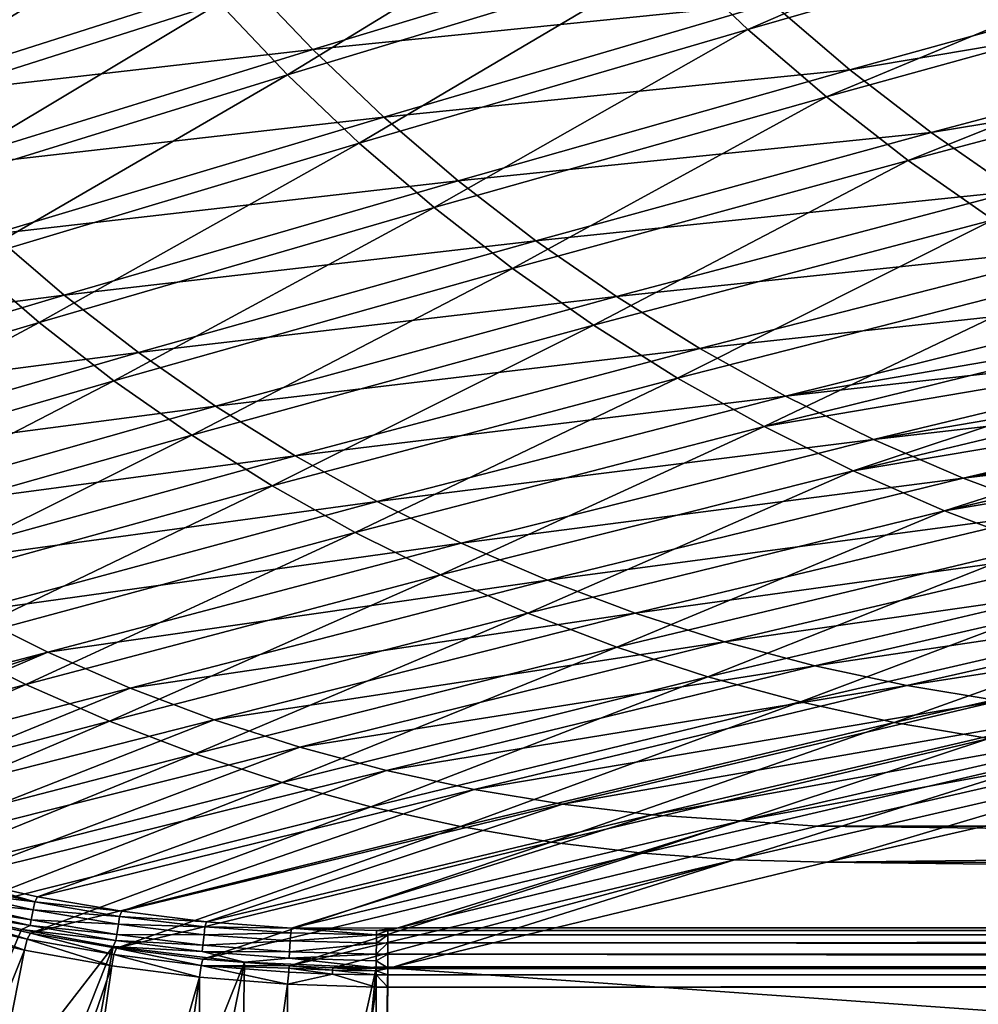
# Model space of a CAD drawing. Header units: metres. Extents: x -900 to 900, y -400 to 400.
# Tile 20 of 241: x -728 to -654, y -343 to -266. Entities that reach past the tile are written whole.
import ezdxf

# ---------------------------------------------------------------- set-up
doc = ezdxf.new("R2010")
doc.units = ezdxf.units.M

msp = doc.modelspace()

# ---------------------------------------------------------------- linework, layer by layer
at = {"layer": 'top'}
for points in [[(-677.656067, -261.323364, -246.625671), (-618.124817, -243.537598, -354.295593), (-671.827026, -266.872192, -246.717346)], [(-618.124817, -243.537598, -354.295593), (-611.74292, -249.608124, -354.386108), (-671.827026, -266.872192, -246.717346)], [(-671.827026, -266.872192, -246.717346), (-611.74292, -249.608124, -354.386108), (-665.726257, -272.122925, -246.811066)], [(-611.74292, -249.608124, -354.386108), (-605.065979, -255.353897, -354.480194), (-665.726257, -272.122925, -246.811066)], [(-722.651062, -252.901749, -192.687988), (-747.757507, -268.810425, -139.248199), (-752.282715, -262.979248, -139.18663)], [(-722.651062, -252.901749, -192.687988), (-717.932556, -258.987579, -192.766342), (-747.757507, -268.810425, -139.248199)], [(-603.340515, -253.29071, -353.127075), (-669.961731, -264.849304, -245.506821), (-663.901611, -270.032257, -245.636459)], [(-596.423035, -258.630585, -353.264374), (-603.340515, -253.29071, -353.127075), (-663.901611, -270.032257, -245.636459)], [(-707.618591, -270.406067, -192.930756), (-712.917908, -264.826813, -192.847443), (-683.199951, -255.489227, -246.53653)], [(-677.656067, -261.323364, -246.625671), (-707.618591, -270.406067, -192.930756), (-683.199951, -255.489227, -246.53653)], [(-665.726257, -272.122925, -246.811066), (-605.065979, -255.353897, -354.480194), (-659.367798, -277.063477, -246.906357)], [(-605.065979, -255.353897, -354.480194), (-598.109863, -260.761414, -354.577484), (-659.367798, -277.063477, -246.906357)], [(-715.881714, -257.142578, -191.564026), (-750.098267, -261.170746, -138.071701), (-745.625244, -266.942505, -138.153458)], [(-710.916809, -262.92627, -191.667252), (-715.881714, -257.142578, -191.564026), (-745.625244, -266.942505, -138.153458)], [(-596.423035, -258.630585, -353.264374), (-663.901611, -270.032257, -245.636459), (-657.586487, -274.902618, -245.771866)], [(-589.249451, -263.618164, -353.408813), (-596.423035, -258.630585, -353.264374), (-657.586487, -274.902618, -245.771866)], [(-717.932556, -258.987579, -192.766342), (-742.949341, -274.406342, -139.311798), (-747.757507, -268.810425, -139.248199)], [(-712.917908, -264.826813, -192.847443), (-742.949341, -274.406342, -139.311798), (-717.932556, -258.987579, -192.766342)], [(-675.748596, -259.363739, -245.383438), (-710.916809, -262.92627, -191.667252), (-705.663879, -268.447693, -191.776764)], [(-669.961731, -264.849304, -245.506821), (-675.748596, -259.363739, -245.383438), (-705.663879, -268.447693, -191.776764)], [(-659.367798, -277.063477, -246.906357), (-598.109863, -260.761414, -354.577484), (-652.766296, -281.682587, -247.002762)], [(-702.04657, -275.712585, -193.015808), (-707.618591, -270.406067, -192.930756), (-677.656067, -261.323364, -246.625671)], [(-671.827026, -266.872192, -246.717346), (-702.04657, -275.712585, -193.015808), (-677.656067, -261.323364, -246.625671)], [(-710.916809, -262.92627, -191.667252), (-745.625244, -266.942505, -138.153458), (-740.867798, -272.480621, -138.241013)], [(-705.663879, -268.447693, -191.776764), (-710.916809, -262.92627, -191.667252), (-740.867798, -272.480621, -138.241013)], [(-589.249451, -263.618164, -353.408813), (-657.586487, -274.902618, -245.771866), (-651.034851, -279.450592, -245.912582)], [(-737.86908, -279.754089, -139.377014), (-742.949341, -274.406342, -139.311798), (-712.917908, -264.826813, -192.847443)], [(-707.618591, -270.406067, -192.930756), (-737.86908, -279.754089, -139.377014), (-712.917908, -264.826813, -192.847443)], [(-669.961731, -264.849304, -245.506821), (-705.663879, -268.447693, -191.776764), (-700.13385, -273.690735, -191.892166)], [(-663.901611, -270.032257, -245.636459), (-669.961731, -264.849304, -245.506821), (-700.13385, -273.690735, -191.892166)], [(-696.214722, -280.734192, -193.102112), (-702.04657, -275.712585, -193.015808), (-671.827026, -266.872192, -246.717346)], [(-665.726257, -272.122925, -246.811066), (-696.214722, -280.734192, -193.102112), (-671.827026, -266.872192, -246.717346)], [(-705.663879, -268.447693, -191.776764), (-740.867798, -272.480621, -138.241013), (-735.835388, -277.768463, -138.33403)], [(-700.13385, -273.690735, -191.892166), (-705.663879, -268.447693, -191.776764), (-735.835388, -277.768463, -138.33403)], [(-663.901611, -270.032257, -245.636459), (-700.13385, -273.690735, -191.892166), (-694.342712, -278.644592, -192.013016)], [(-657.586487, -274.902618, -245.771866), (-663.901611, -270.032257, -245.636459), (-694.342712, -278.644592, -192.013016)], [(-732.528503, -284.841339, -139.443451), (-737.86908, -279.754089, -139.377014), (-707.618591, -270.406067, -192.930756)], [(-702.04657, -275.712585, -193.015808), (-732.528503, -284.841339, -139.443451), (-707.618591, -270.406067, -192.930756)], [(-690.13623, -285.459412, -193.189133), (-696.214722, -280.734192, -193.102112), (-665.726257, -272.122925, -246.811066)], [(-659.367798, -277.063477, -246.906357), (-690.13623, -285.459412, -193.189133), (-665.726257, -272.122925, -246.811066)], [(-700.13385, -273.690735, -191.892166), (-735.835388, -277.768463, -138.33403), (-730.538452, -282.790558, -138.432159)], [(-694.342712, -278.644592, -192.013016), (-700.13385, -273.690735, -191.892166), (-730.538452, -282.790558, -138.432159)], [(-657.586487, -274.902618, -245.771866), (-694.342712, -278.644592, -192.013016), (-688.307922, -283.299896, -192.13884)], [(-651.034851, -279.450592, -245.912582), (-657.586487, -274.902618, -245.771866), (-688.307922, -283.299896, -192.13884)], [(-726.939758, -289.656433, -139.510712), (-732.528503, -284.841339, -139.443451), (-702.04657, -275.712585, -193.015808)], [(-696.214722, -280.734192, -193.102112), (-726.939758, -289.656433, -139.510712), (-702.04657, -275.712585, -193.015808)], [(-683.825073, -289.877502, -193.276398), (-690.13623, -285.459412, -193.189133), (-659.367798, -277.063477, -246.906357)], [(-652.766296, -281.682587, -247.002762), (-683.825073, -289.877502, -193.276398), (-659.367798, -277.063477, -246.906357)], [(-694.342712, -278.644592, -192.013016), (-730.538452, -282.790558, -138.432159), (-724.992432, -287.536499, -138.535034)], [(-688.307922, -283.299896, -192.13884), (-694.342712, -278.644592, -192.013016), (-724.992432, -287.536499, -138.535034)], [(-651.034851, -279.450592, -245.912582), (-688.307922, -283.299896, -192.13884), (-682.046753, -287.647156, -192.269165)], [(-644.264893, -283.666199, -246.05809), (-651.034851, -279.450592, -245.912582), (-682.046753, -287.647156, -192.269165)], [(-721.115662, -294.188263, -139.5784), (-726.939758, -289.656433, -139.510712), (-696.214722, -280.734192, -193.102112)], [(-690.13623, -285.459412, -193.189133), (-721.115662, -294.188263, -139.5784), (-696.214722, -280.734192, -193.102112)], [(-677.295654, -293.978394, -193.363403), (-683.825073, -289.877502, -193.276398), (-652.766296, -281.682587, -247.002762)], [(-645.937073, -285.969696, -247.099792), (-677.295654, -293.978394, -193.363403), (-652.766296, -281.682587, -247.002762)], [(-724.992432, -287.536499, -138.535034), (-730.538452, -282.790558, -138.432159), (-761.225037, -292.191528, -85.155334)], [(-688.307922, -283.299896, -192.13884), (-724.992432, -287.536499, -138.535034), (-719.21405, -291.997131, -138.642273)], [(-682.046753, -287.647156, -192.269165), (-688.307922, -283.299896, -192.13884), (-719.21405, -291.997131, -138.642273)], [(-682.046753, -287.647156, -192.269165), (-675.57666, -291.676941, -192.403534), (-644.264893, -283.666199, -246.05809)], [(-675.57666, -291.676941, -192.403534), (-637.294983, -287.539642, -246.207947), (-644.264893, -283.666199, -246.05809)], [(-726.939758, -289.656433, -139.510712), (-757.912537, -298.893677, -86.109192), (-732.528503, -284.841339, -139.443451)], [(-715.069641, -298.426483, -139.646088), (-721.115662, -294.188263, -139.5784), (-690.13623, -285.459412, -193.189133)], [(-683.825073, -289.877502, -193.276398), (-715.069641, -298.426483, -139.646088), (-690.13623, -285.459412, -193.189133)], [(-670.562988, -297.752838, -193.449631), (-677.295654, -293.978394, -193.363403), (-645.937073, -285.969696, -247.099792)], [(-638.895874, -289.91507, -247.196976), (-670.562988, -297.752838, -193.449631), (-645.937073, -285.969696, -247.099792)], [(-724.992432, -287.536499, -138.535034), (-761.225037, -292.191528, -85.155334), (-755.896851, -296.752838, -85.22979)], [(-719.21405, -291.997131, -138.642273), (-724.992432, -287.536499, -138.535034), (-755.896851, -296.752838, -85.22979)], [(-719.21405, -291.997131, -138.642273), (-713.219849, -296.163361, -138.753494), (-682.046753, -287.647156, -192.269165)], [(-713.219849, -296.163361, -138.753494), (-675.57666, -291.676941, -192.403534), (-682.046753, -287.647156, -192.269165)], [(-675.57666, -291.676941, -192.403534), (-668.915039, -295.379852, -192.541458), (-637.294983, -287.539642, -246.207947)], [(-668.915039, -295.379852, -192.541458), (-633.740784, -289.34491, -246.284332), (-637.294983, -287.539642, -246.207947)], [(-752.317139, -303.253418, -86.148346), (-757.912537, -298.893677, -86.109192), (-726.939758, -289.656433, -139.510712)], [(-721.115662, -294.188263, -139.5784), (-752.317139, -303.253418, -86.148346), (-726.939758, -289.656433, -139.510712)], [(-708.815491, -302.361359, -139.713409), (-715.069641, -298.426483, -139.646088), (-683.825073, -289.877502, -193.276398)], [(-677.295654, -293.978394, -193.363403), (-708.815491, -302.361359, -139.713409), (-683.825073, -289.877502, -193.276398)], [(-670.562988, -297.752838, -193.449631), (-638.895874, -289.91507, -247.196976), (-635.300842, -291.756805, -247.245453)], [(-633.740784, -289.34491, -246.284332), (-668.915039, -295.379852, -192.541458), (-630.143494, -291.060944, -246.361633)], [(-668.915039, -295.379852, -192.541458), (-662.079163, -298.74646, -192.682495), (-630.143494, -291.060944, -246.361633)], [(-662.079163, -298.74646, -192.682495), (-626.50531, -292.686493, -246.439758), (-630.143494, -291.060944, -246.361633)], [(-755.896851, -296.752838, -85.22979), (-750.347351, -301.041321, -85.308319), (-719.21405, -291.997131, -138.642273)], [(-750.347351, -301.041321, -85.308319), (-713.219849, -296.163361, -138.753494), (-719.21405, -291.997131, -138.642273)], [(-713.219849, -296.163361, -138.753494), (-707.026611, -300.026062, -138.868317), (-675.57666, -291.676941, -192.403534)], [(-707.026611, -300.026062, -138.868317), (-668.915039, -295.379852, -192.541458), (-675.57666, -291.676941, -192.403534)], [(-663.642395, -301.192322, -193.534576), (-670.562988, -297.752838, -193.449631), (-635.300842, -291.756805, -247.245453)], [(-635.300842, -291.756805, -247.245453), (-631.658936, -293.509827, -247.293808), (-663.642395, -301.192322, -193.534576)], [(-626.50531, -292.686493, -246.439758), (-662.079163, -298.74646, -192.682495), (-622.828613, -294.220306, -246.518677)], [(-631.658936, -293.509827, -247.293808), (-627.97229, -295.173187, -247.341949), (-663.642395, -301.192322, -193.534576)], [(-746.510803, -307.332123, -86.187248), (-752.317139, -303.253418, -86.148346), (-721.115662, -294.188263, -139.5784)], [(-715.069641, -298.426483, -139.646088), (-746.510803, -307.332123, -86.187248), (-721.115662, -294.188263, -139.5784)], [(-702.367615, -305.983856, -139.779938), (-708.815491, -302.361359, -139.713409), (-677.295654, -293.978394, -193.363403)], [(-670.562988, -297.752838, -193.449631), (-702.367615, -305.983856, -139.779938), (-677.295654, -293.978394, -193.363403)], [(-622.828613, -294.220306, -246.518677), (-662.079163, -298.74646, -192.682495), (-655.086487, -301.767303, -192.826157)], [(-655.086487, -301.767303, -192.826157), (-619.115662, -295.661377, -246.598297), (-622.828613, -294.220306, -246.518677)], [(-707.026611, -300.026062, -138.868317), (-700.65094, -303.57608, -138.986359), (-668.915039, -295.379852, -192.541458)], [(-700.65094, -303.57608, -138.986359), (-662.079163, -298.74646, -192.682495), (-668.915039, -295.379852, -192.541458)], [(-663.642395, -301.192322, -193.534576), (-627.97229, -295.173187, -247.341949), (-656.549805, -304.289124, -193.617752)], [(-627.97229, -295.173187, -247.341949), (-624.243042, -296.745941, -247.389816), (-656.549805, -304.289124, -193.617752)], [(-750.347351, -301.041321, -85.308319), (-744.592957, -305.048004, -85.390694), (-713.219849, -296.163361, -138.753494)], [(-744.592957, -305.048004, -85.390694), (-707.026611, -300.026062, -138.868317), (-713.219849, -296.163361, -138.753494)], [(-615.368591, -297.00943, -246.678574), (-619.115662, -295.661377, -246.598297), (-655.086487, -301.767303, -192.826157)], [(-656.549805, -304.289124, -193.617752), (-624.243042, -296.745941, -247.389816), (-620.473328, -298.227234, -247.437363)], [(-647.954163, -304.43457, -192.971954), (-615.368591, -297.00943, -246.678574), (-655.086487, -301.767303, -192.826157)], [(-740.506958, -311.120178, -86.225647), (-746.510803, -307.332123, -86.187248), (-715.069641, -298.426483, -139.646088)], [(-708.815491, -302.361359, -139.713409), (-740.506958, -311.120178, -86.225647), (-715.069641, -298.426483, -139.646088)], [(-695.740784, -309.285736, -139.845276), (-702.367615, -305.983856, -139.779938), (-670.562988, -297.752838, -193.449631)], [(-663.642395, -301.192322, -193.534576), (-695.740784, -309.285736, -139.845276), (-670.562988, -297.752838, -193.449631)], [(-620.473328, -298.227234, -247.437363), (-649.301453, -307.036377, -193.698624), (-656.549805, -304.289124, -193.617752)], [(-700.65094, -303.57608, -138.986359), (-694.109558, -306.804321, -139.107239), (-662.079163, -298.74646, -192.682495)], [(-662.079163, -298.74646, -192.682495), (-694.109558, -306.804321, -139.107239), (-655.086487, -301.767303, -192.826157)], [(-744.592957, -305.048004, -85.390694), (-738.649841, -308.763855, -85.476707), (-707.026611, -300.026062, -138.868317)], [(-738.649841, -308.763855, -85.476707), (-700.65094, -303.57608, -138.986359), (-707.026611, -300.026062, -138.868317)], [(-688.950195, -312.259491, -139.909012), (-695.740784, -309.285736, -139.845276), (-663.642395, -301.192322, -193.534576)], [(-656.549805, -304.289124, -193.617752), (-688.950195, -312.259491, -139.909012), (-663.642395, -301.192322, -193.534576)], [(-655.086487, -301.767303, -192.826157), (-694.109558, -306.804321, -139.107239), (-687.419067, -309.70163, -139.230576)], [(-655.086487, -301.767303, -192.826157), (-687.419067, -309.70163, -139.230576), (-647.954163, -304.43457, -192.971954)], [(-734.319641, -314.608826, -86.263275), (-740.506958, -311.120178, -86.225647), (-708.815491, -302.361359, -139.713409)], [(-702.367615, -305.983856, -139.779938), (-734.319641, -314.608826, -86.263275), (-708.815491, -302.361359, -139.713409)], [(-732.534241, -312.179932, -85.566139), (-700.65094, -303.57608, -138.986359), (-738.649841, -308.763855, -85.476707)], [(-694.109558, -306.804321, -139.107239), (-700.65094, -303.57608, -138.986359), (-732.534241, -312.179932, -85.566139)], [(-656.549805, -304.289124, -193.617752), (-682.011414, -314.898407, -139.970749), (-688.950195, -312.259491, -139.909012)], [(-647.954163, -304.43457, -192.971954), (-687.419067, -309.70163, -139.230576), (-680.596069, -312.260376, -139.355972)], [(-649.301453, -307.036377, -193.698624), (-682.011414, -314.898407, -139.970749), (-656.549805, -304.289124, -193.617752)], [(-640.698669, -306.746094, -193.119293), (-647.954163, -304.43457, -192.971954), (-680.596069, -312.260376, -139.355972)], [(-727.963257, -317.789886, -86.299889), (-734.319641, -314.608826, -86.263275), (-702.367615, -305.983856, -139.779938)], [(-695.740784, -309.285736, -139.845276), (-727.963257, -317.789886, -86.299889), (-702.367615, -305.983856, -139.779938)], [(-726.262451, -315.287231, -85.65876), (-694.109558, -306.804321, -139.107239), (-732.534241, -312.179932, -85.566139)], [(-694.109558, -306.804321, -139.107239), (-726.262451, -315.287231, -85.65876), (-687.419067, -309.70163, -139.230576)], [(-680.596069, -312.260376, -139.355972), (-673.656128, -314.478363, -139.482925), (-640.698669, -306.746094, -193.119293)], [(-673.656128, -314.478363, -139.482925), (-633.336243, -308.700928, -193.267563), (-640.698669, -306.746094, -193.119293)], [(-682.011414, -314.898407, -139.970749), (-649.301453, -307.036377, -193.698624), (-674.940308, -317.196533, -140.03006)], [(-649.301453, -307.036377, -193.698624), (-641.913818, -309.42807, -193.776688), (-674.940308, -317.196533, -140.03006)], [(-673.656128, -314.478363, -139.482925), (-666.61499, -316.354614, -139.610962), (-633.336243, -308.700928, -193.267563)], [(-666.61499, -316.354614, -139.610962), (-625.88324, -310.298218, -193.416153), (-633.336243, -308.700928, -193.267563)], [(-721.452637, -320.655914, -86.33522), (-727.963257, -317.789886, -86.299889), (-695.740784, -309.285736, -139.845276)], [(-687.419067, -309.70163, -139.230576), (-726.262451, -315.287231, -85.65876), (-719.850769, -318.076813, -85.754364)], [(-688.950195, -312.259491, -139.909012), (-721.452637, -320.655914, -86.33522), (-695.740784, -309.285736, -139.845276)], [(-680.596069, -312.260376, -139.355972), (-687.419067, -309.70163, -139.230576), (-719.850769, -318.076813, -85.754364)], [(-674.940308, -317.196533, -140.03006), (-641.913818, -309.42807, -193.776688), (-667.753052, -319.148712, -140.086563)], [(-667.753052, -319.148712, -140.086563), (-641.913818, -309.42807, -193.776688), (-634.40387, -311.458984, -193.851425)], [(-666.61499, -316.354614, -139.610962), (-659.488098, -317.888062, -139.739578), (-625.88324, -310.298218, -193.416153)], [(-659.488098, -317.888062, -139.739578), (-618.355225, -311.537201, -193.564392), (-625.88324, -310.298218, -193.416153)], [(-660.466125, -320.750671, -140.139847), (-667.753052, -319.148712, -140.086563), (-634.40387, -311.458984, -193.851425)], [(-626.788696, -313.124817, -193.922348), (-660.466125, -320.750671, -140.139847), (-634.40387, -311.458984, -193.851425)], [(-732.534241, -312.179932, -85.566139), (-758.917542, -323.863312, -32.633224), (-726.262451, -315.287231, -85.65876)], [(-688.950195, -312.259491, -139.909012), (-714.802917, -323.200287, -86.369019), (-721.452637, -320.655914, -86.33522)], [(-719.850769, -318.076813, -85.754364), (-713.315186, -320.541077, -85.852715), (-680.596069, -312.260376, -139.355972)], [(-682.011414, -314.898407, -139.970749), (-714.802917, -323.200287, -86.369019), (-688.950195, -312.259491, -139.909012)], [(-713.315186, -320.541077, -85.852715), (-673.656128, -314.478363, -139.482925), (-680.596069, -312.260376, -139.355972)], [(-618.355225, -311.537201, -193.564392), (-659.488098, -317.888062, -139.739578), (-652.290466, -319.077881, -139.868225)], [(-660.466125, -320.750671, -140.139847), (-626.788696, -313.124817, -193.922348), (-653.096069, -321.998932, -140.189484)], [(-713.315186, -320.541077, -85.852715), (-706.670959, -322.677795, -85.953491), (-673.656128, -314.478363, -139.482925)], [(-706.670959, -322.677795, -85.953491), (-666.61499, -316.354614, -139.610962), (-673.656128, -314.478363, -139.482925)], [(-734.319641, -314.608826, -86.263275), (-727.963257, -317.789886, -86.299889), (-760.048889, -326.391632, -33.784775)], [(-758.917542, -323.863312, -32.633224), (-755.850037, -325.250153, -32.680935), (-726.262451, -315.287231, -85.65876)], [(-726.262451, -315.287231, -85.65876), (-755.850037, -325.250153, -32.680935), (-752.74939, -326.562531, -32.730335)], [(-719.850769, -318.076813, -85.754364), (-726.262451, -315.287231, -85.65876), (-752.74939, -326.562531, -32.730335)], [(-708.029602, -325.417053, -86.401016), (-714.802917, -323.200287, -86.369019), (-682.011414, -314.898407, -139.970749)], [(-674.940308, -317.196533, -140.03006), (-708.029602, -325.417053, -86.401016), (-682.011414, -314.898407, -139.970749)], [(-706.670959, -322.677795, -85.953491), (-699.933228, -324.48584, -86.056374), (-666.61499, -316.354614, -139.610962)], [(-699.933228, -324.48584, -86.056374), (-659.488098, -317.888062, -139.739578), (-666.61499, -316.354614, -139.610962)], [(-701.148376, -327.301086, -86.430969), (-708.029602, -325.417053, -86.401016), (-674.940308, -317.196533, -140.03006)], [(-667.753052, -319.148712, -140.086563), (-701.148376, -327.301086, -86.430969), (-674.940308, -317.196533, -140.03006)], [(-760.048889, -326.391632, -33.784775), (-727.963257, -317.789886, -86.299889), (-753.767029, -329.163208, -33.824604)], [(-727.963257, -317.789886, -86.299889), (-721.452637, -320.655914, -86.33522), (-753.767029, -329.163208, -33.824604)], [(-752.74939, -326.562531, -32.730335), (-746.459167, -328.96106, -32.834187), (-719.850769, -318.076813, -85.754364)], [(-746.459167, -328.96106, -32.834187), (-713.315186, -320.541077, -85.852715), (-719.850769, -318.076813, -85.754364)], [(-659.488098, -317.888062, -139.739578), (-699.933228, -324.48584, -86.056374), (-693.117065, -325.964081, -86.161034)], [(-652.290466, -319.077881, -139.868225), (-659.488098, -317.888062, -139.739578), (-693.117065, -325.964081, -86.161034)], [(-694.175354, -328.848053, -86.458618), (-701.148376, -327.301086, -86.430969), (-667.753052, -319.148712, -140.086563)], [(-660.466125, -320.750671, -140.139847), (-694.175354, -328.848053, -86.458618), (-667.753052, -319.148712, -140.086563)], [(-693.117065, -325.964081, -86.161034), (-686.237244, -327.111481, -86.267113), (-652.290466, -319.077881, -139.868225)], [(-686.237244, -327.111481, -86.267113), (-645.034607, -319.923615, -139.996216), (-652.290466, -319.077881, -139.868225)], [(-686.237244, -327.111481, -86.267113), (-679.30719, -327.927216, -86.374107), (-645.034607, -319.923615, -139.996216)], [(-679.30719, -327.927216, -86.374107), (-637.735474, -320.424408, -140.122894), (-645.034607, -319.923615, -139.996216)], [(-753.767029, -329.163208, -33.824604), (-721.452637, -320.655914, -86.33522), (-747.359924, -331.628937, -33.86718)], [(-721.452637, -320.655914, -86.33522), (-714.802917, -323.200287, -86.369019), (-747.359924, -331.628937, -33.86718)], [(-746.459167, -328.96106, -32.834187), (-740.068237, -331.053131, -32.94474), (-713.315186, -320.541077, -85.852715)], [(-740.068237, -331.053131, -32.94474), (-706.670959, -322.677795, -85.953491), (-713.315186, -320.541077, -85.852715)], [(-679.30719, -327.927216, -86.374107), (-672.341675, -328.410309, -86.481537), (-637.735474, -320.424408, -140.122894)], [(-672.341675, -328.410309, -86.481537), (-633.086914, -321.169952, -136.150986), (-637.735474, -320.424408, -140.122894)], [(-687.126587, -330.054382, -86.483696), (-694.175354, -328.848053, -86.458618), (-660.466125, -320.750671, -140.139847)], [(-653.096069, -321.998932, -140.189484), (-687.126587, -330.054382, -86.483696), (-660.466125, -320.750671, -140.139847)], [(-666.448608, -328.819489, -84.923065), (-633.086914, -321.169952, -136.150986), (-672.341675, -328.410309, -86.481537)], [(-666.448608, -328.819489, -84.923065), (-0.734328, -328.819641, -84.922089), (-633.086914, -321.169952, -136.150986)], [(-680.018494, -330.917297, -86.505951), (-687.126587, -330.054382, -86.483696), (-653.096069, -321.998932, -140.189484)], [(-645.659729, -322.890869, -140.235077), (-680.018494, -330.917297, -86.505951), (-653.096069, -321.998932, -140.189484)], [(-740.068237, -331.053131, -32.94474), (-733.5979, -332.832916, -33.061947), (-706.670959, -322.677795, -85.953491)], [(-733.5979, -332.832916, -33.061947), (-699.933228, -324.48584, -86.056374), (-706.670959, -322.677795, -85.953491)], [(-672.867615, -331.434906, -86.525124), (-680.018494, -330.917297, -86.505951), (-645.659729, -322.890869, -140.235077)], [(-638.174072, -323.424713, -140.276199), (-672.867615, -331.434906, -86.525124), (-645.659729, -322.890869, -140.235077)], [(-747.359924, -331.628937, -33.86718), (-714.802917, -323.200287, -86.369019), (-740.849182, -333.782623, -33.912464)], [(-714.802917, -323.200287, -86.369019), (-708.029602, -325.417053, -86.401016), (-740.849182, -333.782623, -33.912464)], [(-665.690369, -331.60611, -86.540955), (-672.867615, -331.434906, -86.525124), (-638.174072, -323.424713, -140.276199)], [(-630.656067, -323.599487, -140.312469), (-665.690369, -331.60611, -86.540955), (-638.174072, -323.424713, -140.276199)], [(-665.690369, -331.60611, -86.540955), (-630.656067, -323.599487, -140.312469), (-0.734328, -324.139069, -136.580261)], [(-699.933228, -324.48584, -86.056374), (-733.5979, -332.832916, -33.061947), (-727.069336, -334.294647, -33.185768)], [(-693.117065, -325.964081, -86.161034), (-699.933228, -324.48584, -86.056374), (-727.069336, -334.294647, -33.185768)], [(-0.734328, -331.784698, -85.378685), (-665.690369, -331.60611, -86.540955), (-0.734328, -324.139069, -136.580261)], [(-740.849182, -333.782623, -33.912464), (-708.029602, -325.417053, -86.401016), (-734.256409, -335.617981, -33.960423)], [(-708.029602, -325.417053, -86.401016), (-701.148376, -327.301086, -86.430969), (-734.256409, -335.617981, -33.960423)], [(-727.069336, -334.294647, -33.185768), (-720.503601, -335.432739, -33.316151), (-693.117065, -325.964081, -86.161034)], [(-720.503601, -335.432739, -33.316151), (-686.237244, -327.111481, -86.267113), (-693.117065, -325.964081, -86.161034)], [(-734.256409, -335.617981, -33.960423), (-701.148376, -327.301086, -86.430969), (-727.603271, -337.128845, -34.011021)], [(-701.148376, -327.301086, -86.430969), (-694.175354, -328.848053, -86.458618), (-727.603271, -337.128845, -34.011021)], [(-720.503601, -335.432739, -33.316151), (-713.91449, -336.246338, -33.452969), (-686.237244, -327.111481, -86.267113)], [(-713.91449, -336.246338, -33.452969), (-679.30719, -327.927216, -86.374107), (-686.237244, -327.111481, -86.267113)], [(-713.91449, -336.246338, -33.452969), (-707.309692, -336.738708, -33.596008), (-679.30719, -327.927216, -86.374107)], [(-707.309692, -336.738708, -33.596008), (-672.341675, -328.410309, -86.481537), (-679.30719, -327.927216, -86.374107)], [(-727.603271, -337.128845, -34.011021), (-694.175354, -328.848053, -86.458618), (-720.91095, -338.309204, -34.06422)], [(-694.175354, -328.848053, -86.458618), (-687.126587, -330.054382, -86.483696), (-720.91095, -338.309204, -34.06422)], [(-672.341675, -328.410309, -86.481537), (-707.309692, -336.738708, -33.596008), (-699.015991, -336.711975, -35)], [(-699.015991, -336.711975, -35), (-666.448608, -328.819489, -84.923065), (-672.341675, -328.410309, -86.481537)], [(-699.015991, -336.711975, -35), (-0.734328, -336.711975, -35), (-666.448608, -328.819489, -84.923065)], [(-0.734328, -336.711975, -35), (-0.734328, -328.819641, -84.922089), (-666.448608, -328.819489, -84.923065)], [(-720.91095, -338.309204, -34.06422), (-687.126587, -330.054382, -86.483696), (-714.193665, -339.157898, -34.119953)], [(-687.126587, -330.054382, -86.483696), (-680.018494, -330.917297, -86.505951), (-714.193665, -339.157898, -34.119953)], [(-714.193665, -339.157898, -34.119953), (-680.018494, -330.917297, -86.505951), (-707.45929, -339.677887, -34.178123)], [(-680.018494, -330.917297, -86.505951), (-672.867615, -331.434906, -86.525124), (-707.45929, -339.677887, -34.178123)], [(-707.45929, -339.677887, -34.178123), (-672.867615, -331.434906, -86.525124), (-704.088135, -339.815582, -34.208096)], [(-672.867615, -331.434906, -86.525124), (-699.3302, -339.751312, -35), (-704.088135, -339.815582, -34.208096)], [(-665.690369, -331.60611, -86.540955), (-699.3302, -339.751312, -35), (-672.867615, -331.434906, -86.525124)], [(-0.734328, -339.751312, -35), (-699.3302, -339.751312, -35), (-665.690369, -331.60611, -86.540955)], [(-0.734328, -331.784698, -85.378685), (-0.734328, -339.751312, -35), (-665.690369, -331.60611, -86.540955)], [(-733.5979, -332.832916, -33.061947), (-733.780945, -333.265442, -32.036003), (-727.258301, -334.706451, -32.115452)], [(-727.258301, -334.706451, -32.115452), (-727.069336, -334.294647, -33.185768), (-733.5979, -332.832916, -33.061947)], [(-733.780945, -333.265442, -32.036003), (-733.934814, -333.856934, -31.109619), (-727.258301, -334.706451, -32.115452)], [(-733.934814, -333.856934, -31.109619), (-734.128235, -334.603973, -30.311989), (-727.384644, -335.309845, -31.147472)], [(-727.258301, -334.706451, -32.115452), (-733.934814, -333.856934, -31.109619), (-727.384644, -335.309845, -31.147472)], [(-720.503601, -335.432739, -33.316151), (-727.069336, -334.294647, -33.185768), (-727.258301, -334.706451, -32.115452)], [(-734.237854, -335.028198, -29.970098), (-734.339966, -335.44632, -29.670233), (-727.636597, -336.525238, -29.95916)], [(-734.128235, -334.603973, -30.311989), (-734.237854, -335.028198, -29.970098), (-727.545227, -336.083221, -30.314955)], [(-727.545227, -336.083221, -30.314955), (-734.237854, -335.028198, -29.970098), (-727.636597, -336.525238, -29.95916)], [(-727.384644, -335.309845, -31.147472), (-734.128235, -334.603973, -30.311989), (-727.545227, -336.083221, -30.314955)], [(-720.671143, -335.829865, -32.199642), (-727.258301, -334.706451, -32.115452), (-727.384644, -335.309845, -31.147472)], [(-720.671143, -335.829865, -32.199642), (-720.503601, -335.432739, -33.316151), (-727.258301, -334.706451, -32.115452)], [(-728.303345, -336.857208, -29.650164), (-734.339966, -335.44632, -29.670233), (-738.14032, -360.10199, -15.338564)], [(-727.864685, -337.610443, -32.994465), (-734.550598, -336.098969, -32.98671), (-734.256409, -335.617981, -33.960423)], [(-727.636597, -336.525238, -29.95916), (-734.339966, -335.44632, -29.670233), (-728.303345, -336.857208, -29.650164)], [(-727.864685, -337.610443, -32.994465), (-734.256409, -335.617981, -33.960423), (-727.603271, -337.128845, -34.011021)], [(-720.768982, -336.442719, -31.187525), (-727.384644, -335.309845, -31.147472), (-727.545227, -336.083221, -30.314955)], [(-720.768982, -336.442719, -31.187525), (-720.671143, -335.829865, -32.199642), (-727.384644, -335.309845, -31.147472)], [(-714.037231, -336.633423, -32.288315), (-720.671143, -335.829865, -32.199642), (-720.768982, -336.442719, -31.187525)], [(-713.91449, -336.246338, -33.452969), (-720.503601, -335.432739, -33.316151), (-720.671143, -335.829865, -32.199642)], [(-714.037231, -336.633423, -32.288315), (-713.91449, -336.246338, -33.452969), (-720.671143, -335.829865, -32.199642)], [(-728.064331, -338.461823, -32.246628), (-734.76947, -336.920441, -32.268772), (-734.550598, -336.098969, -32.98671)], [(-728.064331, -338.461823, -32.246628), (-734.550598, -336.098969, -32.98671), (-727.864685, -337.610443, -32.994465)], [(-727.636597, -336.525238, -29.95916), (-728.303345, -336.857208, -29.650164), (-720.965881, -337.700806, -29.947321)], [(-720.894287, -337.241241, -30.317875), (-727.545227, -336.083221, -30.314955), (-727.636597, -336.525238, -29.95916)], [(-720.965881, -337.700806, -29.947321), (-720.894287, -337.241241, -30.317875), (-727.636597, -336.525238, -29.95916)], [(-720.894287, -337.241241, -30.317875), (-720.768982, -336.442719, -31.187525), (-727.545227, -336.083221, -30.314955)], [(-714.105835, -337.253326, -31.229654), (-720.768982, -336.442719, -31.187525), (-720.894287, -337.241241, -30.317875)], [(-714.105835, -337.253326, -31.229654), (-714.037231, -336.633423, -32.288315), (-720.768982, -336.442719, -31.187525)], [(-707.375366, -337.114777, -32.381142), (-714.037231, -336.633423, -32.288315), (-714.105835, -337.253326, -31.229654)], [(-707.309692, -336.738708, -33.596008), (-713.91449, -336.246338, -33.452969), (-714.037231, -336.633423, -32.288315)], [(-707.375366, -337.114777, -32.381142), (-707.309692, -336.738708, -33.596008), (-714.037231, -336.633423, -32.288315)], [(-707.309692, -336.738708, -33.596008), (-707.375366, -337.114777, -32.381142), (-700.704468, -337.271454, -32.477802)], [(-707.309692, -336.738708, -33.596008), (-700.696777, -336.913239, -33.745064), (-699.015991, -336.711975, -35)], [(-700.696777, -336.913239, -33.745064), (-707.309692, -336.738708, -33.596008), (-700.704468, -337.271454, -32.477802)], [(-699.015991, -336.711975, -35), (-700.696777, -336.913239, -33.745064), (-699.821045, -336.912384, -33.767075)], [(-699.821045, -336.912384, -33.767075), (-0.734328, -336.912384, -33.767075), (-699.015991, -336.711975, -35)], [(-0.734328, -336.912384, -33.767075), (-0.734328, -336.711975, -35), (-699.015991, -336.711975, -35)], [(-734.76947, -336.920441, -32.268772), (-728.064331, -338.461823, -32.246628), (-746.937378, -385.419708, -3.399924)], [(-738.14032, -360.10199, -15.338564), (-721.18103, -338.163605, -29.625343), (-728.303345, -336.857208, -29.650164)], [(-728.303345, -336.857208, -29.650164), (-721.18103, -338.163605, -29.625343), (-720.965881, -337.700806, -29.947321)], [(-721.120056, -338.795837, -33.002594), (-727.864685, -337.610443, -32.994465), (-727.603271, -337.128845, -34.011021)], [(-721.120056, -338.795837, -33.002594), (-727.603271, -337.128845, -34.011021), (-720.91095, -338.309204, -34.06422)], [(-714.19397, -338.075562, -30.320753), (-720.894287, -337.241241, -30.317875), (-720.965881, -337.700806, -29.947321)], [(-714.19397, -338.075562, -30.320753), (-714.105835, -337.253326, -31.229654), (-720.894287, -337.241241, -30.317875)], [(-707.414307, -337.739258, -31.273716), (-714.105835, -337.253326, -31.229654), (-714.19397, -338.075562, -30.320753)], [(-707.414307, -337.739258, -31.273716), (-707.375366, -337.114777, -32.381142), (-714.105835, -337.253326, -31.229654)], [(-700.704468, -337.271454, -32.477802), (-707.375366, -337.114777, -32.381142), (-707.414307, -337.739258, -31.273716)], [(-700.713562, -337.898163, -31.319576), (-700.704468, -337.271454, -32.477802), (-707.414307, -337.739258, -31.273716)], [(-700.704468, -337.271454, -32.477802), (-700.713562, -337.898163, -31.319576), (-699.821045, -337.267792, -32.492775)], [(-700.713562, -337.898163, -31.319576), (-699.821045, -337.89444, -31.327679), (-699.821045, -337.267792, -32.492775)], [(-700.696777, -336.913239, -33.745064), (-700.704468, -337.271454, -32.477802), (-699.821045, -336.912384, -33.767075)], [(-700.704468, -337.271454, -32.477802), (-699.821045, -337.267792, -32.492775), (-699.821045, -336.912384, -33.767075)], [(-699.821045, -336.912384, -33.767075), (-699.821045, -337.267792, -32.492775), (-0.734328, -336.912384, -33.767075)], [(-699.821045, -337.267792, -32.492775), (-0.734328, -337.447784, -32.089329), (-0.734328, -336.912384, -33.767075)], [(-699.821045, -337.267792, -32.492775), (-699.821045, -337.89444, -31.327679), (-0.734328, -337.447784, -32.089329)], [(-699.821045, -337.89444, -31.327679), (-0.734328, -338.448273, -30.640034), (-0.734328, -337.447784, -32.089329)], [(-730.521423, -361.700104, -15.338564), (-721.18103, -338.163605, -29.625343), (-738.14032, -360.10199, -15.338564)], [(-721.18103, -338.163605, -29.625343), (-730.521423, -361.700104, -15.338564), (-730.213135, -387.293213, -0.803848)], [(-710.974182, -339.373688, -29.587475), (-721.18103, -338.163605, -29.625343), (-730.213135, -387.293213, -0.803848)], [(-721.292175, -339.675354, -32.22316), (-728.064331, -338.461823, -32.246628), (-727.864685, -337.610443, -32.994465)], [(-721.292175, -339.675354, -32.22316), (-727.864685, -337.610443, -32.994465), (-721.120056, -338.795837, -33.002594)], [(-720.965881, -337.700806, -29.947321), (-721.18103, -338.163605, -29.625343), (-714.244324, -338.552338, -29.934631)], [(-721.18103, -338.163605, -29.625343), (-710.974182, -339.373688, -29.587475), (-714.244324, -338.552338, -29.934631)], [(-714.244324, -338.552338, -29.934631), (-714.19397, -338.075562, -30.320753), (-720.965881, -337.700806, -29.947321)], [(-707.463867, -338.583679, -30.323605), (-714.19397, -338.075562, -30.320753), (-714.244324, -338.552338, -29.934631)], [(-707.463867, -338.583679, -30.323605), (-707.414307, -337.739258, -31.273716), (-714.19397, -338.075562, -30.320753)], [(-700.713562, -337.898163, -31.319576), (-707.414307, -337.739258, -31.273716), (-707.463867, -338.583679, -30.323605)], [(-700.723694, -338.763, -30.326458), (-700.713562, -337.898163, -31.319576), (-707.463867, -338.583679, -30.323605)], [(-700.713562, -337.898163, -31.319576), (-700.723694, -338.763, -30.326458), (-699.821045, -337.89444, -31.327679)], [(-700.723694, -338.763, -30.326458), (-699.821045, -338.761719, -30.328711), (-699.821045, -337.89444, -31.327679)], [(-699.821045, -337.89444, -31.327679), (-699.821045, -338.761719, -30.328711), (-0.734328, -338.448273, -30.640034)], [(-728.064331, -338.461823, -32.246628), (-737.797119, -387.468781, -3.399924), (-746.937378, -385.419708, -3.399924)], [(-728.064331, -338.461823, -32.246628), (-721.292175, -339.675354, -32.22316), (-737.797119, -387.468781, -3.399924)], [(-714.468994, -340.558014, -32.198345), (-721.292175, -339.675354, -32.22316), (-721.120056, -338.795837, -33.002594)], [(-714.335754, -339.651917, -33.011066), (-721.120056, -338.795837, -33.002594), (-720.91095, -338.309204, -34.06422)], [(-714.468994, -340.558014, -32.198345), (-721.120056, -338.795837, -33.002594), (-714.335754, -339.651917, -33.011066)], [(-720.91095, -338.309204, -34.06422), (-714.193665, -339.157898, -34.119953), (-714.335754, -339.651917, -33.011066)], [(-714.244324, -338.552338, -29.934631), (-710.974182, -339.373688, -29.587475), (-707.492065, -339.077087, -29.921173)], [(-707.492065, -339.077087, -29.921173), (-707.463867, -338.583679, -30.323605), (-714.244324, -338.552338, -29.934631)], [(-700.723694, -338.763, -30.326458), (-707.463867, -338.583679, -30.323605), (-707.492065, -339.077087, -29.921173)], [(-700.729004, -339.272034, -29.907219), (-700.723694, -338.763, -30.326458), (-707.492065, -339.077087, -29.921173)], [(-700.723694, -338.763, -30.326458), (-700.729004, -339.272034, -29.907219), (-699.821045, -338.761719, -30.328711)], [(-700.729004, -339.272034, -29.907219), (-699.821045, -339.827301, -29.544678), (-699.821045, -338.761719, -30.328711)], [(-699.821045, -338.761719, -30.328711), (-0.734328, -339.827301, -29.544678), (-0.734328, -338.448273, -30.640034)], [(-699.821045, -338.761719, -30.328711), (-699.821045, -339.827301, -29.544678), (-0.734328, -339.827301, -29.544678)], [(-721.292175, -339.675354, -32.22316), (-728.416321, -389.088013, -3.399924), (-737.797119, -387.468781, -3.399924)], [(-730.213135, -387.293213, -0.803848), (-721.030396, -388.514221, -0.803848), (-710.974182, -339.373688, -29.587475)], [(-721.292175, -339.675354, -32.22316), (-714.468994, -340.558014, -32.198345), (-728.416321, -389.088013, -3.399924)], [(-721.030396, -388.514221, -0.803848), (-711.798828, -389.283508, -0.803848), (-710.974182, -339.373688, -29.587475)], [(-707.610962, -341.10791, -32.172169), (-714.468994, -340.558014, -32.198345), (-714.335754, -339.651917, -33.011066)], [(-714.193665, -339.157898, -34.119953), (-707.45929, -339.677887, -34.178123), (-714.335754, -339.651917, -33.011066)], [(-707.610962, -341.10791, -32.172169), (-714.335754, -339.651917, -33.011066), (-707.530762, -340.175537, -33.019848)], [(-707.530762, -340.175537, -33.019848), (-714.335754, -339.651917, -33.011066), (-707.511597, -339.865082, -33.572998)], [(-714.335754, -339.651917, -33.011066), (-707.45929, -339.677887, -34.178123), (-707.511597, -339.865082, -33.572998)], [(-710.974182, -339.373688, -29.587475), (-711.798828, -389.283508, -0.803848), (-700.734314, -339.824097, -29.546532)], [(-711.798828, -389.283508, -0.803848), (-705.491638, -389.547943, -0.803848), (-700.734314, -339.824097, -29.546532)], [(-710.974182, -339.373688, -29.587475), (-700.734314, -339.824097, -29.546532), (-707.492065, -339.077087, -29.921173)], [(-707.511597, -339.865082, -33.572998), (-707.45929, -339.677887, -34.178123), (-704.114563, -340.000061, -33.589668)], [(-707.492065, -339.077087, -29.921173), (-700.734314, -339.824097, -29.546532), (-700.729004, -339.272034, -29.907219)], [(-707.45929, -339.677887, -34.178123), (-704.088135, -339.815582, -34.208096), (-704.114563, -340.000061, -33.589668)], [(-700.734314, -339.824097, -29.546532), (-705.491638, -389.547943, -0.803848), (-700.734314, -389.60788, -0.803848)], [(-704.114563, -340.000061, -33.589668), (-704.088135, -339.815582, -34.208096), (-700.719421, -340.050964, -33.60659)], [(-704.088135, -339.815582, -34.208096), (-699.3302, -339.751312, -35), (-700.715576, -339.872284, -34.238636)], [(-704.088135, -339.815582, -34.208096), (-700.715576, -339.872284, -34.238636), (-700.719421, -340.050964, -33.60659)], [(-700.729004, -339.272034, -29.907219), (-700.734314, -339.824097, -29.546532), (-699.821045, -339.827301, -29.544678)], [(-699.821045, -339.827301, -29.544678), (-700.734314, -339.824097, -29.546532), (-700.734314, -389.60788, -0.803848)], [(-699.821045, -339.827301, -29.544678), (-700.734314, -389.60788, -0.803848), (-0.734328, -389.60788, -0.803848)], [(-699.3302, -339.751312, -35), (-699.821045, -339.873474, -34.248688), (-700.715576, -339.872284, -34.238636)], [(-0.734328, -339.873474, -34.248688), (-699.821045, -339.873474, -34.248688), (-699.3302, -339.751312, -35)], [(-0.734328, -339.827301, -29.544678), (-699.821045, -339.827301, -29.544678), (-0.734328, -389.60788, -0.803848)], [(-0.734328, -339.751312, -35), (-0.734328, -339.873474, -34.248688), (-699.3302, -339.751312, -35)], [(-714.468994, -340.558014, -32.198345), (-721.528137, -389.972351, -3.399924), (-728.416321, -389.088013, -3.399924)], [(-721.528137, -389.972351, -3.399924), (-714.468994, -340.558014, -32.198345), (-714.612244, -390.604828, -3.399924)], [(-714.468994, -340.558014, -32.198345), (-707.610962, -341.10791, -32.172169), (-714.612244, -390.604828, -3.399924)], [(-704.126404, -340.311676, -33.024342), (-707.610962, -341.10791, -32.172169), (-707.530762, -340.175537, -33.019848)], [(-700.734314, -341.324097, -32.144608), (-707.610962, -341.10791, -32.172169), (-704.126404, -340.311676, -33.024342)], [(-704.126404, -340.311676, -33.024342), (-707.530762, -340.175537, -33.019848), (-707.511597, -339.865082, -33.572998)], [(-704.114563, -340.000061, -33.589668), (-704.126404, -340.311676, -33.024342), (-707.511597, -339.865082, -33.572998)], [(-700.723999, -340.363525, -33.028919), (-704.126404, -340.311676, -33.024342), (-704.114563, -340.000061, -33.589668)], [(-700.723999, -340.363525, -33.028919), (-700.734314, -341.324097, -32.144608), (-704.126404, -340.311676, -33.024342)], [(-700.719421, -340.050964, -33.60659), (-700.723999, -340.363525, -33.028919), (-704.114563, -340.000061, -33.589668)], [(-700.723999, -340.363525, -33.028919), (-699.821045, -341.327301, -32.142754), (-700.734314, -341.324097, -32.144608)], [(-700.719421, -340.050964, -33.60659), (-699.821045, -340.363281, -33.032032), (-700.723999, -340.363525, -33.028919)], [(-699.821045, -340.363281, -33.032032), (-699.821045, -341.327301, -32.142754), (-700.723999, -340.363525, -33.028919)], [(-700.715576, -339.872284, -34.238636), (-699.821045, -339.873474, -34.248688), (-700.719421, -340.050964, -33.60659)], [(-699.821045, -339.873474, -34.248688), (-699.821045, -340.363281, -33.032032), (-700.719421, -340.050964, -33.60659)], [(-699.821045, -340.363281, -33.032032), (-699.821045, -339.873474, -34.248688), (-0.734328, -340.140503, -33.411907)], [(-0.734328, -340.140503, -33.411907), (-699.821045, -339.873474, -34.248688), (-0.734328, -339.873474, -34.248688)], [(-0.734328, -340.639496, -32.689068), (-699.821045, -340.363281, -33.032032), (-0.734328, -340.140503, -33.411907)], [(-699.821045, -341.327301, -32.142754), (-699.821045, -340.363281, -33.032032), (-0.734328, -340.639496, -32.689068)], [(-714.612244, -390.604828, -3.399924), (-707.610962, -341.10791, -32.172169), (-707.677917, -390.98468, -3.399924)], [(-707.610962, -341.10791, -32.172169), (-700.734314, -341.324097, -32.144608), (-707.677917, -390.98468, -3.399924)], [(-707.677917, -390.98468, -3.399924), (-700.734314, -341.324097, -32.144608), (-700.734314, -391.111328, -3.399924)], [(-700.734314, -341.324097, -32.144608), (-699.821045, -341.327301, -32.142754), (-700.734314, -391.111328, -3.399924)], [(-699.821045, -341.327301, -32.142754), (-0.734328, -341.327301, -32.142754), (-700.734314, -391.111328, -3.399924)], [(-700.734314, -391.111328, -3.399924), (-0.734328, -341.327301, -32.142754), (-0.734328, -391.111328, -3.399924)], [(-0.734328, -341.327301, -32.142754), (-699.821045, -341.327301, -32.142754), (-0.734328, -340.639496, -32.689068)]]:
    msp.add_3dface(points, dxfattribs=at)

doc.saveas('drawing.dxf')
